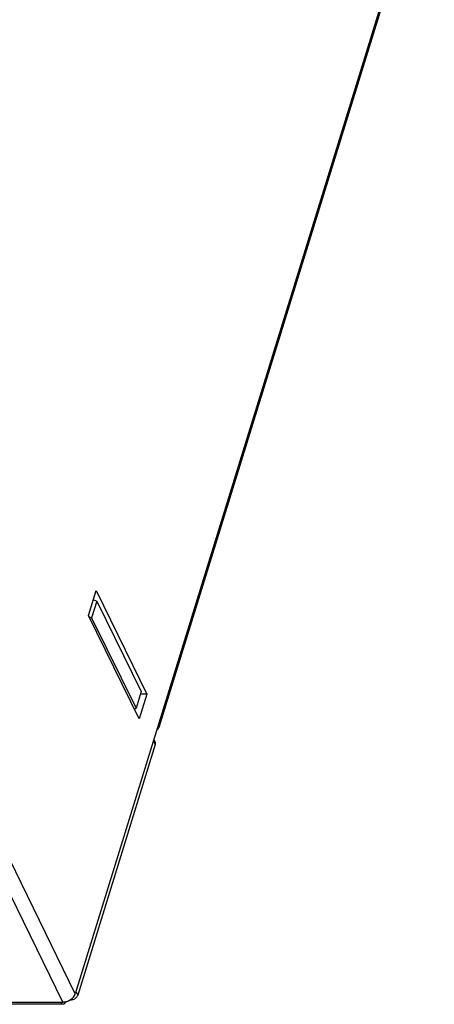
# Model space of a CAD drawing. Extents: x 210 to 1247, y 0 to 1256.
# Tile 16 of 24: x 876 to 908, y 320 to 394. Entities that reach past the tile are written whole.
import ezdxf

# ---------------------------------------------------------------- set-up
doc = ezdxf.new("R2010")
doc.units = 0
doc.header["$LTSCALE"] = 0.5
doc.layers.get('0').update_dxf_attribs({"linetype": 'CONTINUOUS'})

msp = doc.modelspace()

# ---------------------------------------------------------------- linework, layer by layer
at = {"color": 7, "linetype": 'Continuous'}
for p, q in [((907.647, 408.526), (880.511, 320.715)), ((907.675, 408.29), (886.833, 340.846)), ((880.511, 320.715), (843.296, 396.552)), ((879.581, 320.089), (842.366, 395.925)), ((881.501, 349.337), (882.082, 351.217)), ((882.082, 351.217), (885.926, 343.384)), ((882.137, 350.406), (881.75, 349.153)), ((881.873, 350.54), (882.137, 350.406)), ((882.137, 350.406), (885.493, 343.568)), ((885.345, 341.504), (881.501, 349.337)), ((881.539, 349.26), (881.75, 349.153)), ((881.75, 349.153), (885.106, 342.315)), ((885.493, 343.568), (885.106, 342.315)), ((885.926, 343.384), (885.345, 341.504)), ((885.926, 343.384), (885.436, 343.384)), ((885.106, 342.315), (885, 342.208)), ((886.419, 339.833), (886.55, 339.566)), ((886.457, 339.954), (886.539, 339.787)), ((886.55, 339.566), (880.692, 320.61)), ((880.561, 320.877), (880.692, 320.61)), ((853.423, 320.089), (879.581, 320.089)), ((879.59, 319.915), (854.353, 319.915)), ((879.793, 320.109), (879.763, 320.049)), ((880.111, 320.218), (880.065, 320.218)), ((880.1, 320.241), (880.111, 320.218))]:
    msp.add_line(p, q, dxfattribs=at)
for points, knots in [([(886.681, 340.669), (886.717, 340.69), (886.781, 340.739), (886.822, 340.81), (886.833, 340.846)], [0, 0, 0, 0, 0.525147, 1, 1, 1, 1]), ([(886.833, 340.846), (886.844, 340.882), (886.85, 340.966), (886.824, 341.044), (886.805, 341.082)], [0, 0, 0, 0, 0.474242, 1, 1, 1, 1]), ([(886.539, 339.787), (886.555, 339.754), (886.573, 339.679), (886.562, 339.603), (886.55, 339.566)], [0, 0, 0, 0, 0.482641, 1, 1, 1, 1]), ([(879.581, 320.089), (879.681, 320.089), (879.887, 320.124), (880.242, 320.295), (880.456, 320.535), (880.511, 320.715)], [0, 0, 0, 0, 0.254925, 0.51963, 1, 1, 1, 1]), ([(880.632, 320.489), (880.604, 320.448), (880.468, 320.301), (880.262, 320.218), (880.111, 320.218)], [0, 0, 0, 0, 0.245913, 1, 1, 1, 1]), ([(880.692, 320.61), (880.689, 320.599), (880.674, 320.557), (880.652, 320.517), (880.632, 320.489)], [0, 0, 0, 0, 0.240335, 1, 1, 1, 1]), ([(879.455, 319.995), (879.449, 320.002), (879.427, 320.031), (879.409, 320.063), (879.397, 320.089)], [0, 0, 0, 0, 0.230606, 1, 1, 1, 1]), ([(879.59, 319.915), (879.566, 319.915), (879.512, 319.933), (879.473, 319.972), (879.455, 319.995)], [0, 0, 0, 0, 0.448542, 1, 1, 1, 1]), ([(879.707, 319.974), (879.699, 319.965), (879.666, 319.935), (879.622, 319.915), (879.59, 319.915)], [0, 0, 0, 0, 0.286545, 1, 1, 1, 1]), ([(879.763, 320.049), (879.758, 320.042), (879.742, 320.015), (879.723, 319.99), (879.707, 319.974)], [0, 0, 0, 0, 0.270072, 1, 1, 1, 1])]:
    msp.add_open_spline(points, degree=3, knots=knots, dxfattribs=at)

doc.saveas('drawing.dxf')
